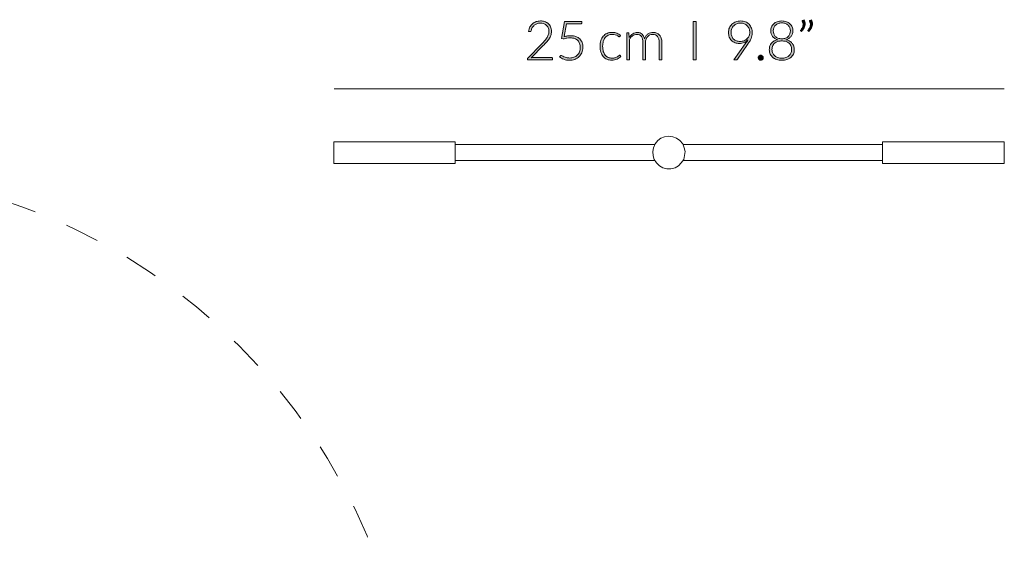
# Model space of a CAD drawing. Header units: inches. Extents: x 8 to 203, y -241 to -15.
# Tile 17 of 23: x 67 to 113, y -61 to -36. Entities that reach past the tile are written whole.
import ezdxf

# ---------------------------------------------------------------- set-up
doc = ezdxf.new("R2010")
doc.units = ezdxf.units.IN
doc.header["$MEASUREMENT"] = 0
doc.linetypes.add('AI-Linetype-1', pattern=[3.215345, 1.607672, -1.607672])
doc.layers.add('Capa 1', color=7, linetype='Continuous')

# ---------------------------------------------------------------- blocks, each defined once
blk = doc.blocks.new('block 6')
at = {"layer": 'Capa 1'}
h = blk.add_hatch(color=250, dxfattribs=at)
h.dxf.hatch_style = 2
edge = h.paths.add_edge_path()
edge.add_spline(control_points=[(91.542, -35.602), (91.611, -35.602), (91.677, -35.612), (91.74, -35.632), (91.803, -35.652), (91.858, -35.682), (91.906, -35.723), (91.954, -35.763), (91.992, -35.814), (92.02, -35.875), (92.048, -35.936), (92.062, -36.008), (92.062, -36.089), (92.062, -36.158), (92.052, -36.221), (92.031, -36.28), (92.01, -36.338), (91.981, -36.394), (91.945, -36.448), (91.91, -36.502), (91.868, -36.554), (91.821, -36.605), (91.773, -36.656), (91.724, -36.707), (91.672, -36.76), (91.672, -36.76), (91.104, -37.339), (91.104, -37.339), (91.132, -37.332), (91.16, -37.327), (91.189, -37.324), (91.219, -37.32), (91.249, -37.319), (91.278, -37.319), (91.278, -37.319), (92.061, -37.319), (92.061, -37.319), (92.074, -37.319), (92.085, -37.323), (92.093, -37.331), (92.102, -37.339), (92.106, -37.349), (92.106, -37.362), (92.106, -37.362), (92.106, -37.434), (92.106, -37.434), (92.106, -37.434), (90.936, -37.434), (90.936, -37.434), (90.936, -37.434), (90.936, -37.39), (90.936, -37.39), (90.936, -37.381), (90.939, -37.371), (90.944, -37.362), (90.948, -37.352), (90.954, -37.343), (90.961, -37.337), (90.961, -37.337), (91.579, -36.71), (91.579, -36.71), (91.631, -36.658), (91.678, -36.608), (91.722, -36.559), (91.765, -36.511), (91.803, -36.462), (91.835, -36.412), (91.867, -36.363), (91.892, -36.312), (91.91, -36.26), (91.929, -36.208), (91.938, -36.152), (91.938, -36.093), (91.938, -36.027), (91.927, -35.969), (91.904, -35.92), (91.882, -35.871), (91.853, -35.83), (91.816, -35.799), (91.778, -35.767), (91.736, -35.744), (91.687, -35.728), (91.639, -35.713), (91.589, -35.705), (91.536, -35.705), (91.479, -35.705), (91.426, -35.714), (91.378, -35.732), (91.329, -35.749), (91.287, -35.774), (91.25, -35.805), (91.212, -35.836), (91.182, -35.873), (91.158, -35.916), (91.133, -35.959), (91.116, -36.006), (91.107, -36.058), (91.098, -36.087), (91.081, -36.102), (91.056, -36.102), (91.054, -36.102), (91.052, -36.102), (91.049, -36.102), (91.047, -36.101), (91.045, -36.101), (91.043, -36.101), (91.043, -36.101), (90.982, -36.091), (90.982, -36.091), (90.992, -36.013), (91.013, -35.944), (91.045, -35.883), (91.077, -35.823), (91.117, -35.772), (91.166, -35.73), (91.214, -35.688), (91.271, -35.656), (91.335, -35.634), (91.399, -35.613), (91.468, -35.602), (91.542, -35.602)], knot_values=[0, 0, 0, 0, 1, 1, 1, 2, 2, 2, 3, 3, 3, 4, 4, 4, 5, 5, 5, 6, 6, 6, 7, 7, 7, 8, 8, 8, 9, 9, 9, 10, 10, 10, 11, 11, 11, 12, 12, 12, 13, 13, 13, 14, 14, 14, 15, 15, 15, 16, 16, 16, 17, 17, 17, 18, 18, 18, 19, 19, 19, 20, 20, 20, 21, 21, 21, 22, 22, 22, 23, 23, 23, 24, 24, 24, 25, 25, 25, 26, 26, 26, 27, 27, 27, 28, 28, 28, 29, 29, 29, 30, 30, 30, 31, 31, 31, 32, 32, 32, 33, 33, 33, 34, 34, 34, 35, 35, 35, 36, 36, 36, 37, 37, 37, 38, 38, 38, 39, 39, 39, 40, 40, 40, 40], degree=3, periodic=1)
h = blk.add_hatch(color=250, dxfattribs=at)
h.dxf.hatch_style = 2
edge = h.paths.add_edge_path()
edge.add_spline(control_points=[(93.493, -35.675), (93.493, -35.692), (93.487, -35.706), (93.476, -35.718), (93.465, -35.729), (93.446, -35.735), (93.422, -35.735), (93.422, -35.735), (92.766, -35.735), (92.766, -35.735), (92.766, -35.735), (92.657, -36.339), (92.657, -36.339), (92.714, -36.325), (92.769, -36.314), (92.82, -36.308), (92.871, -36.301), (92.92, -36.298), (92.967, -36.298), (93.061, -36.298), (93.144, -36.312), (93.216, -36.339), (93.287, -36.365), (93.347, -36.403), (93.396, -36.451), (93.444, -36.499), (93.48, -36.557), (93.505, -36.623), (93.53, -36.69), (93.542, -36.763), (93.542, -36.841), (93.542, -36.937), (93.525, -37.022), (93.492, -37.098), (93.459, -37.173), (93.414, -37.238), (93.357, -37.291), (93.3, -37.343), (93.234, -37.384), (93.158, -37.412), (93.082, -37.44), (93.001, -37.454), (92.916, -37.454), (92.866, -37.454), (92.818, -37.45), (92.773, -37.441), (92.727, -37.432), (92.685, -37.42), (92.644, -37.405), (92.605, -37.39), (92.568, -37.373), (92.534, -37.353), (92.501, -37.334), (92.472, -37.313), (92.446, -37.293), (92.446, -37.293), (92.482, -37.243), (92.482, -37.243), (92.49, -37.23), (92.503, -37.224), (92.519, -37.224), (92.53, -37.224), (92.546, -37.23), (92.567, -37.243), (92.588, -37.256), (92.615, -37.27), (92.648, -37.285), (92.681, -37.301), (92.72, -37.315), (92.764, -37.328), (92.809, -37.34), (92.861, -37.347), (92.921, -37.347), (92.991, -37.347), (93.057, -37.336), (93.117, -37.313), (93.177, -37.29), (93.23, -37.258), (93.275, -37.215), (93.32, -37.172), (93.355, -37.12), (93.38, -37.057), (93.405, -36.994), (93.418, -36.923), (93.418, -36.844), (93.418, -36.779), (93.408, -36.719), (93.389, -36.664), (93.37, -36.61), (93.341, -36.563), (93.302, -36.524), (93.263, -36.485), (93.214, -36.455), (93.155, -36.433), (93.095, -36.412), (93.026, -36.401), (92.945, -36.401), (92.897, -36.401), (92.845, -36.404), (92.791, -36.412), (92.736, -36.42), (92.678, -36.432), (92.616, -36.449), (92.616, -36.449), (92.537, -36.425), (92.537, -36.425), (92.537, -36.425), (92.679, -35.622), (92.679, -35.622), (92.679, -35.622), (93.493, -35.622), (93.493, -35.622), (93.493, -35.622), (93.493, -35.675), (93.493, -35.675)], knot_values=[0, 0, 0, 0, 1, 1, 1, 2, 2, 2, 3, 3, 3, 4, 4, 4, 5, 5, 5, 6, 6, 6, 7, 7, 7, 8, 8, 8, 9, 9, 9, 10, 10, 10, 11, 11, 11, 12, 12, 12, 13, 13, 13, 14, 14, 14, 15, 15, 15, 16, 16, 16, 17, 17, 17, 18, 18, 18, 19, 19, 19, 20, 20, 20, 21, 21, 21, 22, 22, 22, 23, 23, 23, 24, 24, 24, 25, 25, 25, 26, 26, 26, 27, 27, 27, 28, 28, 28, 29, 29, 29, 30, 30, 30, 31, 31, 31, 32, 32, 32, 33, 33, 33, 34, 34, 34, 35, 35, 35, 36, 36, 36, 37, 37, 37, 38, 38, 38, 38], degree=3, periodic=1)
h = blk.add_hatch(color=250, dxfattribs=at)
h.dxf.hatch_style = 2
h.paths.add_polyline_path([(98.875, -37.434), (98.743, -37.434), (98.743, -35.622), (98.875, -35.622)])
h = blk.add_hatch(color=250, dxfattribs=at)
h.dxf.hatch_style = 2
edge = h.paths.add_edge_path()
edge.add_spline(control_points=[(100.914, -36.663), (100.84, -36.663), (100.771, -36.651), (100.709, -36.627), (100.646, -36.602), (100.592, -36.567), (100.546, -36.522), (100.5, -36.477), (100.465, -36.423), (100.439, -36.359), (100.414, -36.295), (100.401, -36.224), (100.401, -36.146), (100.401, -36.068), (100.415, -35.996), (100.444, -35.93), (100.472, -35.864), (100.512, -35.807), (100.563, -35.758), (100.615, -35.709), (100.675, -35.671), (100.746, -35.643), (100.816, -35.616), (100.893, -35.602), (100.977, -35.602), (101.057, -35.602), (101.131, -35.615), (101.198, -35.643), (101.265, -35.67), (101.322, -35.709), (101.371, -35.759), (101.419, -35.808), (101.456, -35.868), (101.484, -35.938), (101.51, -36.007), (101.524, -36.085), (101.524, -36.17), (101.524, -36.217), (101.519, -36.262), (101.509, -36.305), (101.499, -36.347), (101.485, -36.39), (101.465, -36.433), (101.446, -36.475), (101.423, -36.519), (101.396, -36.564), (101.368, -36.609), (101.337, -36.657), (101.302, -36.708), (101.302, -36.708), (100.827, -37.404), (100.827, -37.404), (100.815, -37.424), (100.794, -37.434), (100.765, -37.434), (100.765, -37.434), (100.654, -37.434), (100.654, -37.434), (100.654, -37.434), (101.19, -36.686), (101.19, -36.686), (101.215, -36.65), (101.239, -36.616), (101.261, -36.584), (101.282, -36.552), (101.302, -36.521), (101.32, -36.491), (101.271, -36.546), (101.211, -36.588), (101.14, -36.618), (101.07, -36.648), (100.994, -36.663), (100.914, -36.663)], knot_values=[0, 0, 0, 0, 1, 1, 1, 2, 2, 2, 3, 3, 3, 4, 4, 4, 5, 5, 5, 6, 6, 6, 7, 7, 7, 8, 8, 8, 9, 9, 9, 10, 10, 10, 11, 11, 11, 12, 12, 12, 13, 13, 13, 14, 14, 14, 15, 15, 15, 16, 16, 16, 17, 17, 17, 18, 18, 18, 19, 19, 19, 20, 20, 20, 21, 21, 21, 22, 22, 22, 23, 23, 23, 24, 24, 24, 24], degree=3, periodic=1)
edge = h.paths.add_edge_path()
edge.add_spline(control_points=[(101.406, -36.147), (101.406, -36.081), (101.395, -36.021), (101.374, -35.967), (101.353, -35.912), (101.323, -35.865), (101.284, -35.826), (101.246, -35.787), (101.2, -35.757), (101.148, -35.735), (101.095, -35.714), (101.038, -35.703), (100.976, -35.703), (100.909, -35.703), (100.848, -35.714), (100.792, -35.735), (100.736, -35.756), (100.688, -35.786), (100.648, -35.825), (100.609, -35.863), (100.578, -35.909), (100.556, -35.962), (100.533, -36.016), (100.522, -36.074), (100.522, -36.138), (100.522, -36.205), (100.533, -36.265), (100.553, -36.318), (100.574, -36.371), (100.603, -36.417), (100.64, -36.454), (100.677, -36.491), (100.722, -36.519), (100.774, -36.539), (100.827, -36.558), (100.885, -36.568), (100.949, -36.568), (101.021, -36.568), (101.086, -36.556), (101.143, -36.531), (101.2, -36.506), (101.248, -36.474), (101.287, -36.434), (101.326, -36.394), (101.356, -36.349), (101.376, -36.299), (101.396, -36.249), (101.406, -36.198), (101.406, -36.147)], knot_values=[0, 0, 0, 0, 1, 1, 1, 2, 2, 2, 3, 3, 3, 4, 4, 4, 5, 5, 5, 6, 6, 6, 7, 7, 7, 8, 8, 8, 9, 9, 9, 10, 10, 10, 11, 11, 11, 12, 12, 12, 13, 13, 13, 14, 14, 14, 15, 15, 15, 16, 16, 16, 16], degree=3, periodic=1)
h = blk.add_hatch(color=250, dxfattribs=at)
h.dxf.hatch_style = 2
edge = h.paths.add_edge_path()
edge.add_spline(control_points=[(102.914, -37.454), (102.827, -37.454), (102.748, -37.443), (102.675, -37.42), (102.603, -37.397), (102.541, -37.363), (102.49, -37.32), (102.438, -37.276), (102.398, -37.224), (102.369, -37.162), (102.34, -37.101), (102.325, -37.032), (102.325, -36.955), (102.325, -36.889), (102.335, -36.829), (102.354, -36.777), (102.373, -36.725), (102.4, -36.68), (102.435, -36.641), (102.47, -36.603), (102.512, -36.571), (102.56, -36.545), (102.608, -36.52), (102.661, -36.5), (102.72, -36.488), (102.667, -36.472), (102.62, -36.451), (102.579, -36.425), (102.538, -36.398), (102.503, -36.367), (102.476, -36.33), (102.448, -36.294), (102.427, -36.253), (102.412, -36.208), (102.398, -36.163), (102.391, -36.115), (102.391, -36.064), (102.391, -36), (102.403, -35.94), (102.427, -35.883), (102.451, -35.827), (102.486, -35.778), (102.531, -35.736), (102.577, -35.694), (102.631, -35.661), (102.696, -35.638), (102.76, -35.614), (102.833, -35.602), (102.914, -35.602), (102.994, -35.602), (103.067, -35.614), (103.131, -35.638), (103.196, -35.661), (103.251, -35.694), (103.296, -35.736), (103.342, -35.778), (103.377, -35.827), (103.401, -35.883), (103.426, -35.94), (103.438, -36), (103.438, -36.064), (103.438, -36.115), (103.431, -36.163), (103.416, -36.208), (103.401, -36.253), (103.38, -36.294), (103.352, -36.33), (103.324, -36.367), (103.289, -36.398), (103.248, -36.425), (103.207, -36.451), (103.16, -36.472), (103.108, -36.488), (103.165, -36.5), (103.219, -36.52), (103.267, -36.545), (103.315, -36.571), (103.357, -36.603), (103.392, -36.641), (103.427, -36.68), (103.454, -36.725), (103.474, -36.777), (103.493, -36.829), (103.503, -36.889), (103.503, -36.955), (103.503, -37.032), (103.489, -37.101), (103.46, -37.162), (103.431, -37.224), (103.39, -37.276), (103.339, -37.32), (103.287, -37.363), (103.225, -37.397), (103.153, -37.42), (103.081, -37.443), (103.001, -37.454), (102.914, -37.454)], knot_values=[0, 0, 0, 0, 1, 1, 1, 2, 2, 2, 3, 3, 3, 4, 4, 4, 5, 5, 5, 6, 6, 6, 7, 7, 7, 8, 8, 8, 9, 9, 9, 10, 10, 10, 11, 11, 11, 12, 12, 12, 13, 13, 13, 14, 14, 14, 15, 15, 15, 16, 16, 16, 17, 17, 17, 18, 18, 18, 19, 19, 19, 20, 20, 20, 21, 21, 21, 22, 22, 22, 23, 23, 23, 24, 24, 24, 25, 25, 25, 26, 26, 26, 27, 27, 27, 28, 28, 28, 29, 29, 29, 30, 30, 30, 31, 31, 31, 32, 32, 32, 32], degree=3, periodic=1)
edge = h.paths.add_edge_path()
edge.add_spline(control_points=[(102.914, -37.357), (102.983, -37.357), (103.046, -37.347), (103.103, -37.328), (103.16, -37.309), (103.209, -37.282), (103.25, -37.246), (103.291, -37.211), (103.322, -37.168), (103.344, -37.119), (103.367, -37.069), (103.378, -37.014), (103.378, -36.954), (103.378, -36.874), (103.363, -36.808), (103.334, -36.755), (103.305, -36.702), (103.268, -36.66), (103.223, -36.629), (103.178, -36.597), (103.128, -36.575), (103.073, -36.561), (103.018, -36.548), (102.965, -36.541), (102.914, -36.541), (102.863, -36.541), (102.81, -36.548), (102.755, -36.561), (102.701, -36.575), (102.651, -36.597), (102.606, -36.629), (102.56, -36.66), (102.523, -36.702), (102.494, -36.755), (102.465, -36.808), (102.451, -36.874), (102.451, -36.954), (102.451, -37.014), (102.462, -37.069), (102.484, -37.119), (102.506, -37.168), (102.537, -37.211), (102.578, -37.246), (102.619, -37.282), (102.667, -37.309), (102.725, -37.328), (102.782, -37.347), (102.845, -37.357), (102.914, -37.357)], knot_values=[0, 0, 0, 0, 1, 1, 1, 2, 2, 2, 3, 3, 3, 4, 4, 4, 5, 5, 5, 6, 6, 6, 7, 7, 7, 8, 8, 8, 9, 9, 9, 10, 10, 10, 11, 11, 11, 12, 12, 12, 13, 13, 13, 14, 14, 14, 15, 15, 15, 16, 16, 16, 16], degree=3, periodic=1)
edge = h.paths.add_edge_path()
edge.add_spline(control_points=[(102.914, -36.443), (102.983, -36.443), (103.043, -36.432), (103.094, -36.412), (103.145, -36.391), (103.187, -36.362), (103.22, -36.327), (103.253, -36.292), (103.278, -36.251), (103.294, -36.206), (103.309, -36.161), (103.317, -36.114), (103.317, -36.065), (103.317, -36.013), (103.308, -35.965), (103.291, -35.92), (103.273, -35.875), (103.246, -35.836), (103.212, -35.803), (103.177, -35.769), (103.135, -35.743), (103.085, -35.725), (103.035, -35.706), (102.978, -35.696), (102.914, -35.696), (102.85, -35.696), (102.793, -35.706), (102.743, -35.725), (102.692, -35.743), (102.65, -35.769), (102.615, -35.803), (102.58, -35.836), (102.554, -35.875), (102.536, -35.92), (102.518, -35.965), (102.51, -36.013), (102.51, -36.065), (102.51, -36.114), (102.517, -36.161), (102.533, -36.206), (102.549, -36.251), (102.574, -36.292), (102.607, -36.327), (102.64, -36.362), (102.682, -36.391), (102.733, -36.412), (102.784, -36.432), (102.844, -36.443), (102.914, -36.443)], knot_values=[0, 0, 0, 0, 1, 1, 1, 2, 2, 2, 3, 3, 3, 4, 4, 4, 5, 5, 5, 6, 6, 6, 7, 7, 7, 8, 8, 8, 9, 9, 9, 10, 10, 10, 11, 11, 11, 12, 12, 12, 13, 13, 13, 14, 14, 14, 15, 15, 15, 16, 16, 16, 16], degree=3, periodic=1)
h = blk.add_hatch(color=250, dxfattribs=at)
h.dxf.hatch_style = 2
edge = h.paths.add_edge_path()
edge.add_spline(control_points=[(103.964, -35.543), (103.983, -35.575), (103.996, -35.607), (104.005, -35.64), (104.014, -35.672), (104.018, -35.704), (104.018, -35.736), (104.018, -35.803), (104.002, -35.867), (103.969, -35.928), (103.937, -35.99), (103.894, -36.046), (103.842, -36.096), (103.842, -36.096), (103.807, -36.073), (103.807, -36.073), (103.8, -36.068), (103.798, -36.062), (103.798, -36.055), (103.798, -36.048), (103.8, -36.042), (103.805, -36.037), (103.838, -35.994), (103.864, -35.951), (103.886, -35.908), (103.907, -35.865), (103.918, -35.821), (103.918, -35.775), (103.918, -35.725), (103.903, -35.674), (103.873, -35.622), (103.869, -35.615), (103.867, -35.609), (103.867, -35.602), (103.867, -35.59), (103.873, -35.581), (103.886, -35.576), (103.886, -35.576), (103.964, -35.543), (103.964, -35.543)], knot_values=[0, 0, 0, 0, 1, 1, 1, 2, 2, 2, 3, 3, 3, 4, 4, 4, 5, 5, 5, 6, 6, 6, 7, 7, 7, 8, 8, 8, 9, 9, 9, 10, 10, 10, 11, 11, 11, 12, 12, 12, 13, 13, 13, 13], degree=3, periodic=1)
edge = h.paths.add_edge_path()
edge.add_spline(control_points=[(104.309, -35.543), (104.327, -35.575), (104.341, -35.607), (104.35, -35.64), (104.358, -35.672), (104.362, -35.704), (104.362, -35.736), (104.362, -35.803), (104.346, -35.867), (104.314, -35.928), (104.281, -35.99), (104.239, -36.046), (104.187, -36.096), (104.187, -36.096), (104.151, -36.073), (104.151, -36.073), (104.145, -36.068), (104.142, -36.062), (104.142, -36.055), (104.142, -36.048), (104.145, -36.042), (104.15, -36.037), (104.182, -35.994), (104.209, -35.951), (104.23, -35.908), (104.252, -35.865), (104.262, -35.821), (104.262, -35.775), (104.262, -35.725), (104.248, -35.674), (104.218, -35.622), (104.213, -35.615), (104.211, -35.609), (104.211, -35.602), (104.211, -35.59), (104.218, -35.581), (104.23, -35.576), (104.23, -35.576), (104.309, -35.543), (104.309, -35.543)], knot_values=[0, 0, 0, 0, 1, 1, 1, 2, 2, 2, 3, 3, 3, 4, 4, 4, 5, 5, 5, 6, 6, 6, 7, 7, 7, 8, 8, 8, 9, 9, 9, 10, 10, 10, 11, 11, 11, 12, 12, 12, 13, 13, 13, 13], degree=3, periodic=1)
h = blk.add_hatch(color=250, dxfattribs=at)
h.dxf.hatch_style = 2
edge = h.paths.add_edge_path()
edge.add_spline(control_points=[(95.282, -36.33), (95.278, -36.335), (95.274, -36.338), (95.27, -36.341), (95.266, -36.344), (95.261, -36.346), (95.254, -36.346), (95.246, -36.346), (95.234, -36.34), (95.219, -36.328), (95.204, -36.317), (95.184, -36.304), (95.159, -36.29), (95.135, -36.277), (95.104, -36.264), (95.066, -36.253), (95.029, -36.241), (94.984, -36.236), (94.931, -36.236), (94.858, -36.236), (94.793, -36.248), (94.736, -36.274), (94.679, -36.301), (94.632, -36.338), (94.593, -36.387), (94.554, -36.435), (94.524, -36.494), (94.504, -36.563), (94.483, -36.632), (94.473, -36.71), (94.473, -36.796), (94.473, -36.886), (94.483, -36.965), (94.504, -37.034), (94.525, -37.104), (94.555, -37.162), (94.593, -37.209), (94.632, -37.257), (94.678, -37.293), (94.733, -37.317), (94.788, -37.342), (94.848, -37.354), (94.915, -37.354), (94.976, -37.354), (95.027, -37.347), (95.069, -37.333), (95.11, -37.318), (95.145, -37.302), (95.171, -37.285), (95.198, -37.268), (95.22, -37.253), (95.236, -37.238), (95.251, -37.224), (95.264, -37.216), (95.273, -37.216), (95.284, -37.216), (95.293, -37.22), (95.299, -37.229), (95.299, -37.229), (95.332, -37.27), (95.332, -37.27), (95.312, -37.296), (95.288, -37.32), (95.258, -37.342), (95.228, -37.364), (95.194, -37.383), (95.157, -37.399), (95.119, -37.415), (95.078, -37.428), (95.034, -37.437), (94.991, -37.446), (94.944, -37.451), (94.897, -37.451), (94.816, -37.451), (94.742, -37.436), (94.675, -37.406), (94.607, -37.377), (94.55, -37.334), (94.502, -37.278), (94.453, -37.222), (94.416, -37.154), (94.389, -37.073), (94.362, -36.992), (94.349, -36.9), (94.349, -36.796), (94.349, -36.699), (94.362, -36.61), (94.387, -36.53), (94.413, -36.45), (94.45, -36.381), (94.499, -36.323), (94.548, -36.264), (94.609, -36.219), (94.68, -36.187), (94.751, -36.155), (94.833, -36.139), (94.925, -36.139), (95.008, -36.139), (95.081, -36.153), (95.146, -36.179), (95.21, -36.206), (95.266, -36.241), (95.314, -36.287), (95.314, -36.287), (95.282, -36.33), (95.282, -36.33)], knot_values=[0, 0, 0, 0, 1, 1, 1, 2, 2, 2, 3, 3, 3, 4, 4, 4, 5, 5, 5, 6, 6, 6, 7, 7, 7, 8, 8, 8, 9, 9, 9, 10, 10, 10, 11, 11, 11, 12, 12, 12, 13, 13, 13, 14, 14, 14, 15, 15, 15, 16, 16, 16, 17, 17, 17, 18, 18, 18, 19, 19, 19, 20, 20, 20, 21, 21, 21, 22, 22, 22, 23, 23, 23, 24, 24, 24, 25, 25, 25, 26, 26, 26, 27, 27, 27, 28, 28, 28, 29, 29, 29, 30, 30, 30, 31, 31, 31, 32, 32, 32, 33, 33, 33, 34, 34, 34, 35, 35, 35, 35], degree=3, periodic=1)
h = blk.add_hatch(color=250, dxfattribs=at)
h.dxf.hatch_style = 2
edge = h.paths.add_edge_path()
edge.add_spline(control_points=[(95.608, -37.434), (95.608, -37.434), (95.608, -36.16), (95.608, -36.16), (95.608, -36.16), (95.675, -36.16), (95.675, -36.16), (95.697, -36.16), (95.71, -36.171), (95.713, -36.192), (95.713, -36.192), (95.725, -36.376), (95.725, -36.376), (95.75, -36.341), (95.776, -36.309), (95.804, -36.28), (95.832, -36.251), (95.863, -36.226), (95.895, -36.205), (95.927, -36.185), (95.961, -36.168), (95.997, -36.157), (96.033, -36.145), (96.071, -36.139), (96.112, -36.139), (96.205, -36.139), (96.279, -36.167), (96.334, -36.221), (96.39, -36.275), (96.427, -36.35), (96.447, -36.447), (96.462, -36.394), (96.484, -36.348), (96.512, -36.31), (96.539, -36.271), (96.571, -36.239), (96.607, -36.214), (96.643, -36.189), (96.681, -36.17), (96.724, -36.158), (96.766, -36.146), (96.809, -36.139), (96.853, -36.139), (96.916, -36.139), (96.973, -36.15), (97.024, -36.171), (97.074, -36.192), (97.117, -36.223), (97.152, -36.264), (97.187, -36.305), (97.214, -36.355), (97.233, -36.415), (97.252, -36.474), (97.261, -36.543), (97.261, -36.62), (97.261, -36.62), (97.261, -37.434), (97.261, -37.434), (97.261, -37.434), (97.14, -37.434), (97.14, -37.434), (97.14, -37.434), (97.14, -36.62), (97.14, -36.62), (97.14, -36.495), (97.113, -36.4), (97.059, -36.335), (97.005, -36.269), (96.928, -36.237), (96.829, -36.237), (96.784, -36.237), (96.742, -36.245), (96.701, -36.261), (96.66, -36.277), (96.625, -36.301), (96.594, -36.333), (96.562, -36.365), (96.538, -36.405), (96.519, -36.453), (96.501, -36.501), (96.492, -36.556), (96.492, -36.62), (96.492, -36.62), (96.492, -37.434), (96.492, -37.434), (96.492, -37.434), (96.37, -37.434), (96.37, -37.434), (96.37, -37.434), (96.37, -36.62), (96.37, -36.62), (96.37, -36.496), (96.345, -36.401), (96.296, -36.335), (96.246, -36.27), (96.174, -36.237), (96.08, -36.237), (96.01, -36.237), (95.946, -36.257), (95.887, -36.299), (95.828, -36.34), (95.776, -36.398), (95.73, -36.471), (95.73, -36.471), (95.73, -37.434), (95.73, -37.434), (95.73, -37.434), (95.608, -37.434), (95.608, -37.434)], knot_values=[0, 0, 0, 0, 1, 1, 1, 2, 2, 2, 3, 3, 3, 4, 4, 4, 5, 5, 5, 6, 6, 6, 7, 7, 7, 8, 8, 8, 9, 9, 9, 10, 10, 10, 11, 11, 11, 12, 12, 12, 13, 13, 13, 14, 14, 14, 15, 15, 15, 16, 16, 16, 17, 17, 17, 18, 18, 18, 19, 19, 19, 20, 20, 20, 21, 21, 21, 22, 22, 22, 23, 23, 23, 24, 24, 24, 25, 25, 25, 26, 26, 26, 27, 27, 27, 28, 28, 28, 29, 29, 29, 30, 30, 30, 31, 31, 31, 32, 32, 32, 33, 33, 33, 34, 34, 34, 35, 35, 35, 36, 36, 36, 36], degree=3, periodic=1)
h = blk.add_hatch(color=250, dxfattribs=at)
h.dxf.hatch_style = 2
edge = h.paths.add_edge_path()
edge.add_spline(control_points=[(101.8, -37.335), (101.8, -37.319), (101.803, -37.304), (101.809, -37.289), (101.815, -37.275), (101.824, -37.262), (101.834, -37.251), (101.845, -37.241), (101.857, -37.232), (101.871, -37.226), (101.885, -37.219), (101.901, -37.216), (101.918, -37.216), (101.934, -37.216), (101.95, -37.219), (101.964, -37.226), (101.979, -37.232), (101.991, -37.241), (102.002, -37.251), (102.013, -37.262), (102.021, -37.275), (102.028, -37.289), (102.034, -37.304), (102.037, -37.319), (102.037, -37.335), (102.037, -37.352), (102.034, -37.368), (102.028, -37.382), (102.021, -37.396), (102.013, -37.409), (102.002, -37.419), (101.991, -37.43), (101.979, -37.438), (101.964, -37.444), (101.95, -37.45), (101.934, -37.453), (101.918, -37.453), (101.885, -37.453), (101.857, -37.442), (101.834, -37.419), (101.812, -37.397), (101.8, -37.369), (101.8, -37.335)], knot_values=[0, 0, 0, 0, 1, 1, 1, 2, 2, 2, 3, 3, 3, 4, 4, 4, 5, 5, 5, 6, 6, 6, 7, 7, 7, 8, 8, 8, 9, 9, 9, 10, 10, 10, 11, 11, 11, 12, 12, 12, 13, 13, 13, 14, 14, 14, 14], degree=3, periodic=1)
at = {"layer": 'Capa 1', "lineweight": 0}
blk.add_lwpolyline([(98.875, -37.434), (98.743, -37.434), (98.743, -35.622), (98.875, -35.622), (98.875, -37.434)], dxfattribs=at)
for points, knots in [([(91.542, -35.602), (91.611, -35.602), (91.677, -35.612), (91.74, -35.632), (91.803, -35.652), (91.858, -35.682), (91.906, -35.723), (91.954, -35.763), (91.992, -35.814), (92.02, -35.875), (92.048, -35.936), (92.062, -36.008), (92.062, -36.089), (92.062, -36.158), (92.052, -36.221), (92.031, -36.28), (92.01, -36.338), (91.981, -36.394), (91.945, -36.448), (91.91, -36.502), (91.868, -36.554), (91.821, -36.605), (91.773, -36.656), (91.724, -36.707), (91.672, -36.76), (91.672, -36.76), (91.104, -37.339), (91.104, -37.339), (91.132, -37.332), (91.16, -37.327), (91.189, -37.324), (91.219, -37.32), (91.249, -37.319), (91.278, -37.319), (91.278, -37.319), (92.061, -37.319), (92.061, -37.319), (92.074, -37.319), (92.085, -37.323), (92.093, -37.331), (92.102, -37.339), (92.106, -37.349), (92.106, -37.362), (92.106, -37.362), (92.106, -37.434), (92.106, -37.434), (92.106, -37.434), (90.936, -37.434), (90.936, -37.434), (90.936, -37.434), (90.936, -37.39), (90.936, -37.39), (90.936, -37.381), (90.939, -37.371), (90.944, -37.362), (90.948, -37.352), (90.954, -37.343), (90.961, -37.337), (90.961, -37.337), (91.579, -36.71), (91.579, -36.71), (91.631, -36.658), (91.678, -36.608), (91.722, -36.559), (91.765, -36.511), (91.803, -36.462), (91.835, -36.412), (91.867, -36.363), (91.892, -36.312), (91.91, -36.26), (91.929, -36.208), (91.938, -36.152), (91.938, -36.093), (91.938, -36.027), (91.927, -35.969), (91.904, -35.92), (91.882, -35.871), (91.853, -35.83), (91.816, -35.799), (91.778, -35.767), (91.736, -35.744), (91.687, -35.728), (91.639, -35.713), (91.589, -35.705), (91.536, -35.705), (91.479, -35.705), (91.426, -35.714), (91.378, -35.732), (91.329, -35.749), (91.287, -35.774), (91.25, -35.805), (91.212, -35.836), (91.182, -35.873), (91.158, -35.916), (91.133, -35.959), (91.116, -36.006), (91.107, -36.058), (91.098, -36.087), (91.081, -36.102), (91.056, -36.102), (91.054, -36.102), (91.052, -36.102), (91.049, -36.102), (91.047, -36.101), (91.045, -36.101), (91.043, -36.101), (91.043, -36.101), (90.982, -36.091), (90.982, -36.091), (90.992, -36.013), (91.013, -35.944), (91.045, -35.883), (91.077, -35.823), (91.117, -35.772), (91.166, -35.73), (91.214, -35.688), (91.271, -35.656), (91.335, -35.634), (91.399, -35.613), (91.468, -35.602), (91.542, -35.602)], [0, 0, 0, 0, 1, 1, 1, 2, 2, 2, 3, 3, 3, 4, 4, 4, 5, 5, 5, 6, 6, 6, 7, 7, 7, 8, 8, 8, 9, 9, 9, 10, 10, 10, 11, 11, 11, 12, 12, 12, 13, 13, 13, 14, 14, 14, 15, 15, 15, 16, 16, 16, 17, 17, 17, 18, 18, 18, 19, 19, 19, 20, 20, 20, 21, 21, 21, 22, 22, 22, 23, 23, 23, 24, 24, 24, 25, 25, 25, 26, 26, 26, 27, 27, 27, 28, 28, 28, 29, 29, 29, 30, 30, 30, 31, 31, 31, 32, 32, 32, 33, 33, 33, 34, 34, 34, 35, 35, 35, 36, 36, 36, 37, 37, 37, 38, 38, 38, 39, 39, 39, 40, 40, 40, 40]), ([(93.493, -35.675), (93.493, -35.692), (93.487, -35.706), (93.476, -35.718), (93.465, -35.729), (93.446, -35.735), (93.422, -35.735), (93.422, -35.735), (92.766, -35.735), (92.766, -35.735), (92.766, -35.735), (92.657, -36.339), (92.657, -36.339), (92.714, -36.325), (92.769, -36.314), (92.82, -36.308), (92.871, -36.301), (92.92, -36.298), (92.967, -36.298), (93.061, -36.298), (93.144, -36.312), (93.216, -36.339), (93.287, -36.365), (93.347, -36.403), (93.396, -36.451), (93.444, -36.499), (93.48, -36.557), (93.505, -36.623), (93.53, -36.69), (93.542, -36.763), (93.542, -36.841), (93.542, -36.937), (93.525, -37.022), (93.492, -37.098), (93.459, -37.173), (93.414, -37.238), (93.357, -37.291), (93.3, -37.343), (93.234, -37.384), (93.158, -37.412), (93.082, -37.44), (93.001, -37.454), (92.916, -37.454), (92.866, -37.454), (92.818, -37.45), (92.773, -37.441), (92.727, -37.432), (92.685, -37.42), (92.644, -37.405), (92.605, -37.39), (92.568, -37.373), (92.534, -37.353), (92.501, -37.334), (92.472, -37.313), (92.446, -37.293), (92.446, -37.293), (92.482, -37.243), (92.482, -37.243), (92.49, -37.23), (92.503, -37.224), (92.519, -37.224), (92.53, -37.224), (92.546, -37.23), (92.567, -37.243), (92.588, -37.256), (92.615, -37.27), (92.648, -37.285), (92.681, -37.301), (92.72, -37.315), (92.764, -37.328), (92.809, -37.34), (92.861, -37.347), (92.921, -37.347), (92.991, -37.347), (93.057, -37.336), (93.117, -37.313), (93.177, -37.29), (93.23, -37.258), (93.275, -37.215), (93.32, -37.172), (93.355, -37.12), (93.38, -37.057), (93.405, -36.994), (93.418, -36.923), (93.418, -36.844), (93.418, -36.779), (93.408, -36.719), (93.389, -36.664), (93.37, -36.61), (93.341, -36.563), (93.302, -36.524), (93.263, -36.485), (93.214, -36.455), (93.155, -36.433), (93.095, -36.412), (93.026, -36.401), (92.945, -36.401), (92.897, -36.401), (92.845, -36.404), (92.791, -36.412), (92.736, -36.42), (92.678, -36.432), (92.616, -36.449), (92.616, -36.449), (92.537, -36.425), (92.537, -36.425), (92.537, -36.425), (92.679, -35.622), (92.679, -35.622), (92.679, -35.622), (93.493, -35.622), (93.493, -35.622), (93.493, -35.622), (93.493, -35.675), (93.493, -35.675)], [0, 0, 0, 0, 1, 1, 1, 2, 2, 2, 3, 3, 3, 4, 4, 4, 5, 5, 5, 6, 6, 6, 7, 7, 7, 8, 8, 8, 9, 9, 9, 10, 10, 10, 11, 11, 11, 12, 12, 12, 13, 13, 13, 14, 14, 14, 15, 15, 15, 16, 16, 16, 17, 17, 17, 18, 18, 18, 19, 19, 19, 20, 20, 20, 21, 21, 21, 22, 22, 22, 23, 23, 23, 24, 24, 24, 25, 25, 25, 26, 26, 26, 27, 27, 27, 28, 28, 28, 29, 29, 29, 30, 30, 30, 31, 31, 31, 32, 32, 32, 33, 33, 33, 34, 34, 34, 35, 35, 35, 36, 36, 36, 37, 37, 37, 38, 38, 38, 38]), ([(100.914, -36.663), (100.84, -36.663), (100.771, -36.651), (100.709, -36.627), (100.646, -36.602), (100.592, -36.567), (100.546, -36.522), (100.5, -36.477), (100.465, -36.423), (100.439, -36.359), (100.414, -36.295), (100.401, -36.224), (100.401, -36.146), (100.401, -36.068), (100.415, -35.996), (100.444, -35.93), (100.472, -35.864), (100.512, -35.807), (100.563, -35.758), (100.615, -35.709), (100.675, -35.671), (100.746, -35.643), (100.816, -35.616), (100.893, -35.602), (100.977, -35.602), (101.057, -35.602), (101.131, -35.615), (101.198, -35.643), (101.265, -35.67), (101.322, -35.709), (101.371, -35.759), (101.419, -35.808), (101.456, -35.868), (101.484, -35.938), (101.51, -36.007), (101.524, -36.085), (101.524, -36.17), (101.524, -36.217), (101.519, -36.262), (101.509, -36.305), (101.499, -36.347), (101.485, -36.39), (101.465, -36.433), (101.446, -36.475), (101.423, -36.519), (101.396, -36.564), (101.368, -36.609), (101.337, -36.657), (101.302, -36.708), (101.302, -36.708), (100.827, -37.404), (100.827, -37.404), (100.815, -37.424), (100.794, -37.434), (100.765, -37.434), (100.765, -37.434), (100.654, -37.434), (100.654, -37.434), (100.654, -37.434), (101.19, -36.686), (101.19, -36.686), (101.215, -36.65), (101.239, -36.616), (101.261, -36.584), (101.282, -36.552), (101.302, -36.521), (101.32, -36.491), (101.271, -36.546), (101.211, -36.588), (101.14, -36.618), (101.07, -36.648), (100.994, -36.663), (100.914, -36.663)], [0, 0, 0, 0, 1, 1, 1, 2, 2, 2, 3, 3, 3, 4, 4, 4, 5, 5, 5, 6, 6, 6, 7, 7, 7, 8, 8, 8, 9, 9, 9, 10, 10, 10, 11, 11, 11, 12, 12, 12, 13, 13, 13, 14, 14, 14, 15, 15, 15, 16, 16, 16, 17, 17, 17, 18, 18, 18, 19, 19, 19, 20, 20, 20, 21, 21, 21, 22, 22, 22, 23, 23, 23, 24, 24, 24, 24]), ([(101.406, -36.147), (101.406, -36.081), (101.395, -36.021), (101.374, -35.967), (101.353, -35.912), (101.323, -35.865), (101.284, -35.826), (101.246, -35.787), (101.2, -35.757), (101.148, -35.735), (101.095, -35.714), (101.038, -35.703), (100.976, -35.703), (100.909, -35.703), (100.848, -35.714), (100.792, -35.735), (100.736, -35.756), (100.688, -35.786), (100.648, -35.825), (100.609, -35.863), (100.578, -35.909), (100.556, -35.962), (100.533, -36.016), (100.522, -36.074), (100.522, -36.138), (100.522, -36.205), (100.533, -36.265), (100.553, -36.318), (100.574, -36.371), (100.603, -36.417), (100.64, -36.454), (100.677, -36.491), (100.722, -36.519), (100.774, -36.539), (100.827, -36.558), (100.885, -36.568), (100.949, -36.568), (101.021, -36.568), (101.086, -36.556), (101.143, -36.531), (101.2, -36.506), (101.248, -36.474), (101.287, -36.434), (101.326, -36.394), (101.356, -36.349), (101.376, -36.299), (101.396, -36.249), (101.406, -36.198), (101.406, -36.147)], [0, 0, 0, 0, 1, 1, 1, 2, 2, 2, 3, 3, 3, 4, 4, 4, 5, 5, 5, 6, 6, 6, 7, 7, 7, 8, 8, 8, 9, 9, 9, 10, 10, 10, 11, 11, 11, 12, 12, 12, 13, 13, 13, 14, 14, 14, 15, 15, 15, 16, 16, 16, 16]), ([(102.914, -37.454), (102.827, -37.454), (102.748, -37.443), (102.675, -37.42), (102.603, -37.397), (102.541, -37.363), (102.49, -37.32), (102.438, -37.276), (102.398, -37.224), (102.369, -37.162), (102.34, -37.101), (102.325, -37.032), (102.325, -36.955), (102.325, -36.889), (102.335, -36.829), (102.354, -36.777), (102.373, -36.725), (102.4, -36.68), (102.435, -36.641), (102.47, -36.603), (102.512, -36.571), (102.56, -36.545), (102.608, -36.52), (102.661, -36.5), (102.72, -36.488), (102.667, -36.472), (102.62, -36.451), (102.579, -36.425), (102.538, -36.398), (102.503, -36.367), (102.476, -36.33), (102.448, -36.294), (102.427, -36.253), (102.412, -36.208), (102.398, -36.163), (102.391, -36.115), (102.391, -36.064), (102.391, -36), (102.403, -35.94), (102.427, -35.883), (102.451, -35.827), (102.486, -35.778), (102.531, -35.736), (102.577, -35.694), (102.631, -35.661), (102.696, -35.638), (102.76, -35.614), (102.833, -35.602), (102.914, -35.602), (102.994, -35.602), (103.067, -35.614), (103.131, -35.638), (103.196, -35.661), (103.251, -35.694), (103.296, -35.736), (103.342, -35.778), (103.377, -35.827), (103.401, -35.883), (103.426, -35.94), (103.438, -36), (103.438, -36.064), (103.438, -36.115), (103.431, -36.163), (103.416, -36.208), (103.401, -36.253), (103.38, -36.294), (103.352, -36.33), (103.324, -36.367), (103.289, -36.398), (103.248, -36.425), (103.207, -36.451), (103.16, -36.472), (103.108, -36.488), (103.165, -36.5), (103.219, -36.52), (103.267, -36.545), (103.315, -36.571), (103.357, -36.603), (103.392, -36.641), (103.427, -36.68), (103.454, -36.725), (103.474, -36.777), (103.493, -36.829), (103.503, -36.889), (103.503, -36.955), (103.503, -37.032), (103.489, -37.101), (103.46, -37.162), (103.431, -37.224), (103.39, -37.276), (103.339, -37.32), (103.287, -37.363), (103.225, -37.397), (103.153, -37.42), (103.081, -37.443), (103.001, -37.454), (102.914, -37.454)], [0, 0, 0, 0, 1, 1, 1, 2, 2, 2, 3, 3, 3, 4, 4, 4, 5, 5, 5, 6, 6, 6, 7, 7, 7, 8, 8, 8, 9, 9, 9, 10, 10, 10, 11, 11, 11, 12, 12, 12, 13, 13, 13, 14, 14, 14, 15, 15, 15, 16, 16, 16, 17, 17, 17, 18, 18, 18, 19, 19, 19, 20, 20, 20, 21, 21, 21, 22, 22, 22, 23, 23, 23, 24, 24, 24, 25, 25, 25, 26, 26, 26, 27, 27, 27, 28, 28, 28, 29, 29, 29, 30, 30, 30, 31, 31, 31, 32, 32, 32, 32]), ([(102.914, -36.443), (102.983, -36.443), (103.043, -36.432), (103.094, -36.412), (103.145, -36.391), (103.187, -36.362), (103.22, -36.327), (103.253, -36.292), (103.278, -36.251), (103.294, -36.206), (103.309, -36.161), (103.317, -36.114), (103.317, -36.065), (103.317, -36.013), (103.308, -35.965), (103.291, -35.92), (103.273, -35.875), (103.246, -35.836), (103.212, -35.803), (103.177, -35.769), (103.135, -35.743), (103.085, -35.725), (103.035, -35.706), (102.978, -35.696), (102.914, -35.696), (102.85, -35.696), (102.793, -35.706), (102.743, -35.725), (102.692, -35.743), (102.65, -35.769), (102.615, -35.803), (102.58, -35.836), (102.554, -35.875), (102.536, -35.92), (102.518, -35.965), (102.51, -36.013), (102.51, -36.065), (102.51, -36.114), (102.517, -36.161), (102.533, -36.206), (102.549, -36.251), (102.574, -36.292), (102.607, -36.327), (102.64, -36.362), (102.682, -36.391), (102.733, -36.412), (102.784, -36.432), (102.844, -36.443), (102.914, -36.443)], [0, 0, 0, 0, 1, 1, 1, 2, 2, 2, 3, 3, 3, 4, 4, 4, 5, 5, 5, 6, 6, 6, 7, 7, 7, 8, 8, 8, 9, 9, 9, 10, 10, 10, 11, 11, 11, 12, 12, 12, 13, 13, 13, 14, 14, 14, 15, 15, 15, 16, 16, 16, 16]), ([(103.964, -35.543), (103.983, -35.575), (103.996, -35.607), (104.005, -35.64), (104.014, -35.672), (104.018, -35.704), (104.018, -35.736), (104.018, -35.803), (104.002, -35.867), (103.969, -35.928), (103.937, -35.99), (103.894, -36.046), (103.842, -36.096), (103.842, -36.096), (103.807, -36.073), (103.807, -36.073), (103.8, -36.068), (103.798, -36.062), (103.798, -36.055), (103.798, -36.048), (103.8, -36.042), (103.805, -36.037), (103.838, -35.994), (103.864, -35.951), (103.886, -35.908), (103.907, -35.865), (103.918, -35.821), (103.918, -35.775), (103.918, -35.725), (103.903, -35.674), (103.873, -35.622), (103.869, -35.615), (103.867, -35.609), (103.867, -35.602), (103.867, -35.59), (103.873, -35.581), (103.886, -35.576), (103.886, -35.576), (103.964, -35.543), (103.964, -35.543)], [0, 0, 0, 0, 1, 1, 1, 2, 2, 2, 3, 3, 3, 4, 4, 4, 5, 5, 5, 6, 6, 6, 7, 7, 7, 8, 8, 8, 9, 9, 9, 10, 10, 10, 11, 11, 11, 12, 12, 12, 13, 13, 13, 13]), ([(104.309, -35.543), (104.327, -35.575), (104.341, -35.607), (104.35, -35.64), (104.358, -35.672), (104.362, -35.704), (104.362, -35.736), (104.362, -35.803), (104.346, -35.867), (104.314, -35.928), (104.281, -35.99), (104.239, -36.046), (104.187, -36.096), (104.187, -36.096), (104.151, -36.073), (104.151, -36.073), (104.145, -36.068), (104.142, -36.062), (104.142, -36.055), (104.142, -36.048), (104.145, -36.042), (104.15, -36.037), (104.182, -35.994), (104.209, -35.951), (104.23, -35.908), (104.252, -35.865), (104.262, -35.821), (104.262, -35.775), (104.262, -35.725), (104.248, -35.674), (104.218, -35.622), (104.213, -35.615), (104.211, -35.609), (104.211, -35.602), (104.211, -35.59), (104.218, -35.581), (104.23, -35.576), (104.23, -35.576), (104.309, -35.543), (104.309, -35.543)], [0, 0, 0, 0, 1, 1, 1, 2, 2, 2, 3, 3, 3, 4, 4, 4, 5, 5, 5, 6, 6, 6, 7, 7, 7, 8, 8, 8, 9, 9, 9, 10, 10, 10, 11, 11, 11, 12, 12, 12, 13, 13, 13, 13]), ([(95.282, -36.33), (95.278, -36.335), (95.274, -36.338), (95.27, -36.341), (95.266, -36.344), (95.261, -36.346), (95.254, -36.346), (95.246, -36.346), (95.234, -36.34), (95.219, -36.328), (95.204, -36.317), (95.184, -36.304), (95.159, -36.29), (95.135, -36.277), (95.104, -36.264), (95.066, -36.253), (95.029, -36.241), (94.984, -36.236), (94.931, -36.236), (94.858, -36.236), (94.793, -36.248), (94.736, -36.274), (94.679, -36.301), (94.632, -36.338), (94.593, -36.387), (94.554, -36.435), (94.524, -36.494), (94.504, -36.563), (94.483, -36.632), (94.473, -36.71), (94.473, -36.796), (94.473, -36.886), (94.483, -36.965), (94.504, -37.034), (94.525, -37.104), (94.555, -37.162), (94.593, -37.209), (94.632, -37.257), (94.678, -37.293), (94.733, -37.317), (94.788, -37.342), (94.848, -37.354), (94.915, -37.354), (94.976, -37.354), (95.027, -37.347), (95.069, -37.333), (95.11, -37.318), (95.145, -37.302), (95.171, -37.285), (95.198, -37.268), (95.22, -37.253), (95.236, -37.238), (95.251, -37.224), (95.264, -37.216), (95.273, -37.216), (95.284, -37.216), (95.293, -37.22), (95.299, -37.229), (95.299, -37.229), (95.332, -37.27), (95.332, -37.27), (95.312, -37.296), (95.288, -37.32), (95.258, -37.342), (95.228, -37.364), (95.194, -37.383), (95.157, -37.399), (95.119, -37.415), (95.078, -37.428), (95.034, -37.437), (94.991, -37.446), (94.944, -37.451), (94.897, -37.451), (94.816, -37.451), (94.742, -37.436), (94.675, -37.406), (94.607, -37.377), (94.55, -37.334), (94.502, -37.278), (94.453, -37.222), (94.416, -37.154), (94.389, -37.073), (94.362, -36.992), (94.349, -36.9), (94.349, -36.796), (94.349, -36.699), (94.362, -36.61), (94.387, -36.53), (94.413, -36.45), (94.45, -36.381), (94.499, -36.323), (94.548, -36.264), (94.609, -36.219), (94.68, -36.187), (94.751, -36.155), (94.833, -36.139), (94.925, -36.139), (95.008, -36.139), (95.081, -36.153), (95.146, -36.179), (95.21, -36.206), (95.266, -36.241), (95.314, -36.287), (95.314, -36.287), (95.282, -36.33), (95.282, -36.33)], [0, 0, 0, 0, 1, 1, 1, 2, 2, 2, 3, 3, 3, 4, 4, 4, 5, 5, 5, 6, 6, 6, 7, 7, 7, 8, 8, 8, 9, 9, 9, 10, 10, 10, 11, 11, 11, 12, 12, 12, 13, 13, 13, 14, 14, 14, 15, 15, 15, 16, 16, 16, 17, 17, 17, 18, 18, 18, 19, 19, 19, 20, 20, 20, 21, 21, 21, 22, 22, 22, 23, 23, 23, 24, 24, 24, 25, 25, 25, 26, 26, 26, 27, 27, 27, 28, 28, 28, 29, 29, 29, 30, 30, 30, 31, 31, 31, 32, 32, 32, 33, 33, 33, 34, 34, 34, 35, 35, 35, 35]), ([(95.608, -37.434), (95.608, -37.434), (95.608, -36.16), (95.608, -36.16), (95.608, -36.16), (95.675, -36.16), (95.675, -36.16), (95.697, -36.16), (95.71, -36.171), (95.713, -36.192), (95.713, -36.192), (95.725, -36.376), (95.725, -36.376), (95.75, -36.341), (95.776, -36.309), (95.804, -36.28), (95.832, -36.251), (95.863, -36.226), (95.895, -36.205), (95.927, -36.185), (95.961, -36.168), (95.997, -36.157), (96.033, -36.145), (96.071, -36.139), (96.112, -36.139), (96.205, -36.139), (96.279, -36.167), (96.334, -36.221), (96.39, -36.275), (96.427, -36.35), (96.447, -36.447), (96.462, -36.394), (96.484, -36.348), (96.512, -36.31), (96.539, -36.271), (96.571, -36.239), (96.607, -36.214), (96.643, -36.189), (96.681, -36.17), (96.724, -36.158), (96.766, -36.146), (96.809, -36.139), (96.853, -36.139), (96.916, -36.139), (96.973, -36.15), (97.024, -36.171), (97.074, -36.192), (97.117, -36.223), (97.152, -36.264), (97.187, -36.305), (97.214, -36.355), (97.233, -36.415), (97.252, -36.474), (97.261, -36.543), (97.261, -36.62), (97.261, -36.62), (97.261, -37.434), (97.261, -37.434), (97.261, -37.434), (97.14, -37.434), (97.14, -37.434), (97.14, -37.434), (97.14, -36.62), (97.14, -36.62), (97.14, -36.495), (97.113, -36.4), (97.059, -36.335), (97.005, -36.269), (96.928, -36.237), (96.829, -36.237), (96.784, -36.237), (96.742, -36.245), (96.701, -36.261), (96.66, -36.277), (96.625, -36.301), (96.594, -36.333), (96.562, -36.365), (96.538, -36.405), (96.519, -36.453), (96.501, -36.501), (96.492, -36.556), (96.492, -36.62), (96.492, -36.62), (96.492, -37.434), (96.492, -37.434), (96.492, -37.434), (96.37, -37.434), (96.37, -37.434), (96.37, -37.434), (96.37, -36.62), (96.37, -36.62), (96.37, -36.496), (96.345, -36.401), (96.296, -36.335), (96.246, -36.27), (96.174, -36.237), (96.08, -36.237), (96.01, -36.237), (95.946, -36.257), (95.887, -36.299), (95.828, -36.34), (95.776, -36.398), (95.73, -36.471), (95.73, -36.471), (95.73, -37.434), (95.73, -37.434), (95.73, -37.434), (95.608, -37.434), (95.608, -37.434)], [0, 0, 0, 0, 1, 1, 1, 2, 2, 2, 3, 3, 3, 4, 4, 4, 5, 5, 5, 6, 6, 6, 7, 7, 7, 8, 8, 8, 9, 9, 9, 10, 10, 10, 11, 11, 11, 12, 12, 12, 13, 13, 13, 14, 14, 14, 15, 15, 15, 16, 16, 16, 17, 17, 17, 18, 18, 18, 19, 19, 19, 20, 20, 20, 21, 21, 21, 22, 22, 22, 23, 23, 23, 24, 24, 24, 25, 25, 25, 26, 26, 26, 27, 27, 27, 28, 28, 28, 29, 29, 29, 30, 30, 30, 31, 31, 31, 32, 32, 32, 33, 33, 33, 34, 34, 34, 35, 35, 35, 36, 36, 36, 36]), ([(102.914, -37.357), (102.983, -37.357), (103.046, -37.347), (103.103, -37.328), (103.16, -37.309), (103.209, -37.282), (103.25, -37.246), (103.291, -37.211), (103.322, -37.168), (103.344, -37.119), (103.367, -37.069), (103.378, -37.014), (103.378, -36.954), (103.378, -36.874), (103.363, -36.808), (103.334, -36.755), (103.305, -36.702), (103.268, -36.66), (103.223, -36.629), (103.178, -36.597), (103.128, -36.575), (103.073, -36.561), (103.018, -36.548), (102.965, -36.541), (102.914, -36.541), (102.863, -36.541), (102.81, -36.548), (102.755, -36.561), (102.701, -36.575), (102.651, -36.597), (102.606, -36.629), (102.56, -36.66), (102.523, -36.702), (102.494, -36.755), (102.465, -36.808), (102.451, -36.874), (102.451, -36.954), (102.451, -37.014), (102.462, -37.069), (102.484, -37.119), (102.506, -37.168), (102.537, -37.211), (102.578, -37.246), (102.619, -37.282), (102.667, -37.309), (102.725, -37.328), (102.782, -37.347), (102.845, -37.357), (102.914, -37.357)], [0, 0, 0, 0, 1, 1, 1, 2, 2, 2, 3, 3, 3, 4, 4, 4, 5, 5, 5, 6, 6, 6, 7, 7, 7, 8, 8, 8, 9, 9, 9, 10, 10, 10, 11, 11, 11, 12, 12, 12, 13, 13, 13, 14, 14, 14, 15, 15, 15, 16, 16, 16, 16]), ([(101.8, -37.335), (101.8, -37.319), (101.803, -37.304), (101.809, -37.289), (101.815, -37.275), (101.824, -37.262), (101.834, -37.251), (101.845, -37.241), (101.857, -37.232), (101.871, -37.226), (101.885, -37.219), (101.901, -37.216), (101.918, -37.216), (101.934, -37.216), (101.95, -37.219), (101.964, -37.226), (101.979, -37.232), (101.991, -37.241), (102.002, -37.251), (102.013, -37.262), (102.021, -37.275), (102.028, -37.289), (102.034, -37.304), (102.037, -37.319), (102.037, -37.335), (102.037, -37.352), (102.034, -37.368), (102.028, -37.382), (102.021, -37.396), (102.013, -37.409), (102.002, -37.419), (101.991, -37.43), (101.979, -37.438), (101.964, -37.444), (101.95, -37.45), (101.934, -37.453), (101.918, -37.453), (101.885, -37.453), (101.857, -37.442), (101.834, -37.419), (101.812, -37.397), (101.8, -37.369), (101.8, -37.335)], [0, 0, 0, 0, 1, 1, 1, 2, 2, 2, 3, 3, 3, 4, 4, 4, 5, 5, 5, 6, 6, 6, 7, 7, 7, 8, 8, 8, 9, 9, 9, 10, 10, 10, 11, 11, 11, 12, 12, 12, 13, 13, 13, 14, 14, 14, 14])]:
    blk.add_open_spline(points, degree=3, knots=knots, dxfattribs=at)

msp = doc.modelspace()

# ---------------------------------------------------------------- linework, layer by layer
at = {"layer": 'Capa 1', "color": 250, "lineweight": 9}
msp.add_lwpolyline([(81.817, -38.805), (113.397, -38.805)], dxfattribs=at)
at = {"layer": 'Capa 1', "color": 250, "lineweight": 5}
for points in [[(97.595, -41.032), (97.774, -41.055), (97.954, -41.122), (98.111, -41.235), (98.246, -41.392), (98.314, -41.571), (98.359, -41.752), (98.336, -41.931), (98.291, -42.133), (98.179, -42.291), (98.044, -42.425), (97.887, -42.515), (97.684, -42.56), (97.504, -42.56), (97.303, -42.515), (97.146, -42.425), (97.011, -42.291), (96.898, -42.133), (96.853, -41.953), (96.831, -41.752), (96.876, -41.571), (96.943, -41.392), (97.078, -41.235), (97.213, -41.122), (97.393, -41.055), (97.595, -41.032)], [(81.803, -41.302), (81.803, -41.302), (81.803, -41.369)], [(87.531, -41.302), (81.803, -41.302)], [(81.803, -41.369), (81.803, -41.459), (81.803, -41.594), (81.803, -41.729), (81.803, -41.886), (81.803, -42.043), (81.803, -42.156), (81.803, -42.245), (81.803, -42.291), (81.803, -42.313)], [(87.531, -41.302), (87.531, -41.302), (87.531, -41.369)], [(87.531, -41.369), (87.531, -41.459), (87.531, -41.594), (87.531, -41.729), (87.531, -41.886), (87.531, -42.043), (87.531, -42.156), (87.531, -42.245), (87.531, -42.291), (87.531, -42.313)], [(96.921, -41.414), (87.531, -41.414)], [(107.659, -41.414), (98.246, -41.414)], [(107.659, -41.324), (107.659, -41.302)], [(113.387, -41.302), (107.659, -41.302)], [(107.659, -42.313), (107.659, -42.313), (107.659, -42.268), (107.659, -42.201), (107.659, -42.088), (107.659, -41.931), (107.659, -41.796), (107.659, -41.639), (107.659, -41.504), (107.659, -41.392), (107.659, -41.324)], [(113.387, -41.324), (113.387, -41.302)], [(113.387, -42.313), (113.387, -42.313), (113.387, -42.268), (113.387, -42.201), (113.387, -42.088), (113.387, -41.931), (113.387, -41.796), (113.387, -41.639), (113.387, -41.504), (113.387, -41.392), (113.387, -41.324)], [(87.531, -42.178), (96.921, -42.178)], [(98.246, -42.178), (107.659, -42.178)], [(81.803, -42.313), (87.531, -42.313)], [(107.659, -42.313), (113.387, -42.313)]]:
    msp.add_lwpolyline(points, dxfattribs=at)
at = {"layer": 'Capa 1', "color": 252, "linetype": 'AI-Linetype-1', "lineweight": 5}
msp.add_open_spline([(29.248, -70.807), (29.248, -55.251), (41.859, -42.639), (57.416, -42.639), (72.973, -42.639), (85.584, -55.251), (85.584, -70.807), (85.584, -86.364), (72.973, -98.975), (57.416, -98.975), (41.859, -98.975), (29.248, -86.364), (29.248, -70.807)], degree=3, knots=[0, 0, 0, 0, 1, 1, 1, 2, 2, 2, 3, 3, 3, 4, 4, 4, 4], dxfattribs=at)

# ---------------------------------------------------------------- block references
at = {"layer": 'Capa 1'}
msp.add_blockref('block 6', (0, 0), dxfattribs=at)

doc.saveas('drawing.dxf')
